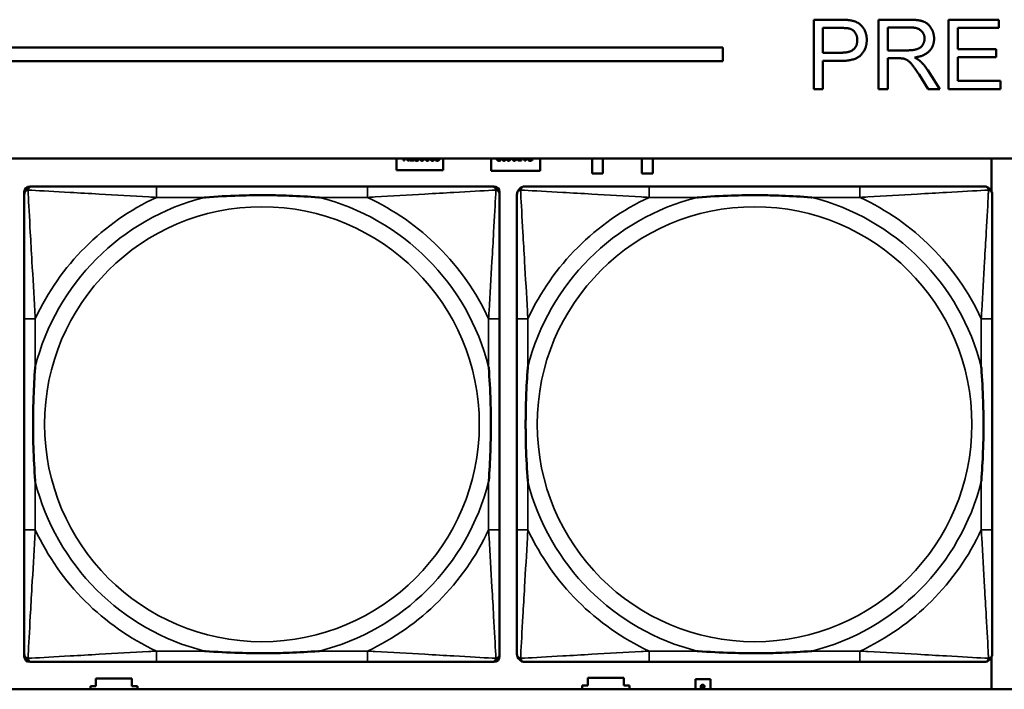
# Model space of a CAD drawing. Header units: inches. Extents: x -32 to 29.2, y -14.4 to 22.6.
# Tile 49 of 256: x -17.8 to -16.4, y -10 to -9. Entities that reach past the tile are written whole.
import ezdxf

# ---------------------------------------------------------------- set-up
doc = ezdxf.new("R2010")
doc.units = ezdxf.units.IN
doc.header["$MEASUREMENT"] = 0
doc.layers.add('Visible (ANSI)', color=7, linetype='Continuous', lineweight=50)
doc.layers.add('Visible Narrow (ANSI)', color=7, linetype='Continuous', lineweight=35)

msp = doc.modelspace()

# ---------------------------------------------------------------- linework, layer by layer
at = {"layer": 'Visible (ANSI)'}
for p, q in [((-16.6817, -9.0034), (-16.644, -9.0034)), ((-16.6817, -9.1034), (-16.6817, -9.0034)), ((-16.5883, -9.0034), (-16.5439, -9.0034)), ((-16.5883, -9.1034), (-16.5883, -9.0034)), ((-16.4873, -9.0034), (-16.4149, -9.0034)), ((-16.4873, -9.1034), (-16.4873, -9.0034)), ((-16.4149, -9.0034), (-16.4149, -9.0153)), ((-16.6684, -9.051), (-16.6684, -9.0153)), ((-16.6684, -9.0153), (-16.6428, -9.0153)), ((-16.575, -9.0476), (-16.575, -9.0145)), ((-16.575, -9.0145), (-16.5434, -9.0145)), ((-16.4149, -9.0153), (-16.474, -9.0153)), ((-16.474, -9.0153), (-16.474, -9.0458)), ((-27.8004, -9.0434), (-16.8129, -9.0434)), ((-16.8129, -9.0434), (-16.8129, -9.0634)), ((-16.6426, -9.051), (-16.6684, -9.051)), ((-16.5466, -9.0476), (-16.575, -9.0476)), ((-16.474, -9.0458), (-16.4186, -9.0458)), ((-16.4186, -9.0458), (-16.4186, -9.0576)), ((-16.8129, -9.0634), (-27.8004, -9.0634)), ((-16.6428, -9.0628), (-16.6684, -9.0628)), ((-16.6684, -9.0628), (-16.6684, -9.1034)), ((-16.5597, -9.059), (-16.575, -9.059)), ((-16.575, -9.059), (-16.575, -9.1034)), ((-16.4186, -9.0576), (-16.474, -9.0576)), ((-16.474, -9.0576), (-16.474, -9.0916)), ((-16.5168, -9.1034), (-16.53, -9.0826)), ((-16.5175, -9.0762), (-16.5002, -9.1034)), ((-16.474, -9.0916), (-16.4126, -9.0916)), ((-16.4126, -9.0916), (-16.4126, -9.1034)), ((-16.6684, -9.1034), (-16.6817, -9.1034)), ((-16.575, -9.1034), (-16.5883, -9.1034)), ((-16.5002, -9.1034), (-16.5168, -9.1034)), ((-16.4126, -9.1034), (-16.4873, -9.1034)), ((-27.8004, -9.2034), (-5.0254, -9.2034)), ((-17.2829, -9.2201), (-17.2829, -9.2034)), ((-17.273, -9.2064), (-17.273, -9.2034)), ((-17.2716, -9.2064), (-17.273, -9.2064)), ((-17.2716, -9.2034), (-17.2716, -9.2064)), ((-17.2669, -9.2064), (-17.2693, -9.2034)), ((-17.2677, -9.2034), (-17.2652, -9.2064)), ((-17.2652, -9.2064), (-17.2669, -9.2064)), ((-17.2644, -9.2064), (-17.2644, -9.2034)), ((-17.2582, -9.2064), (-17.2644, -9.2064)), ((-17.2631, -9.2034), (-17.2631, -9.2052)), ((-17.2631, -9.2052), (-17.2582, -9.2052)), ((-17.2582, -9.2052), (-17.2582, -9.2064)), ((-17.2572, -9.2058), (-17.2572, -9.2041)), ((-17.2572, -9.2041), (-17.2571, -9.2041)), ((-17.2269, -9.206), (-17.2269, -9.2046)), ((-17.2269, -9.2046), (-17.2268, -9.2046)), ((-17.2159, -9.2034), (-17.2159, -9.2201)), ((-17.1469, -9.2211), (-17.1469, -9.2034)), ((-17.133, -9.2046), (-17.1329, -9.2046)), ((-17.1329, -9.2046), (-17.1329, -9.206)), ((-17.1231, -9.2052), (-17.1231, -9.2052)), ((-17.1231, -9.2065), (-17.1231, -9.2052)), ((-17.1029, -9.2064), (-17.1054, -9.2064)), ((-17.1053, -9.2053), (-17.1042, -9.2053)), ((-17.1042, -9.2053), (-17.1042, -9.2034)), ((-17.1029, -9.2034), (-17.1029, -9.2064)), ((-17.0986, -9.2064), (-17.0996, -9.2034)), ((-17.0969, -9.2064), (-17.0986, -9.2064)), ((-17.0983, -9.2034), (-17.0977, -9.2051)), ((-17.0977, -9.2051), (-17.0972, -9.2034)), ((-17.0959, -9.2034), (-17.0969, -9.2064)), ((-17.0934, -9.2058), (-17.0934, -9.2042)), ((-17.0934, -9.2042), (-17.0933, -9.2042)), ((-17.0759, -9.2034), (-17.0759, -9.2211)), ((-17.0013, -9.2248), (-17.0013, -9.2034)), ((-16.9856, -9.2034), (-16.9856, -9.2248)), ((-16.9293, -9.2248), (-16.9293, -9.2034)), ((-16.9135, -9.2034), (-16.9135, -9.2248)), ((-16.4254, -9.2034), (-16.4254, -9.251)), ((-17.2159, -9.2201), (-17.2829, -9.2201)), ((-17.0759, -9.2211), (-17.1469, -9.2211)), ((-16.9856, -9.2248), (-17.0013, -9.2248)), ((-16.9135, -9.2248), (-16.9293, -9.2248)), ((-17.8196, -9.9208), (-17.8196, -9.2515)), ((-17.8117, -9.2437), (-17.8078, -9.2437)), ((-17.3251, -9.2437), (-17.629, -9.2437)), ((-17.1463, -9.2437), (-17.1424, -9.2437)), ((-17.1345, -9.2515), (-17.1345, -9.2555)), ((-16.6151, -9.2437), (-16.919, -9.2437)), ((-17.8196, -9.4342), (-17.8196, -9.7382)), ((-17.1345, -9.7382), (-17.1345, -9.4342)), ((-17.1095, -9.4342), (-17.1095, -9.7382)), ((-16.4245, -9.7382), (-16.4245, -9.4342)), ((-17.1345, -9.9169), (-17.1345, -9.9208)), ((-17.1424, -9.9287), (-17.8117, -9.9287)), ((-17.629, -9.9287), (-17.3251, -9.9287)), ((-16.919, -9.9287), (-16.6151, -9.9287)), ((-16.4254, -9.9214), (-16.4254, -9.968)), ((-17.7164, -9.9636), (-17.7164, -9.9526)), ((-17.7164, -9.9526), (-17.6644, -9.9526)), ((-17.6644, -9.9526), (-17.6644, -9.9636)), ((-17.0154, -9.968), (-17.0154, -9.9626)), ((-17.0154, -9.9626), (-17.0074, -9.9626)), ((-17.0074, -9.9626), (-17.0074, -9.9516)), ((-17.0074, -9.9516), (-16.9554, -9.9516)), ((-16.9554, -9.9516), (-16.9554, -9.9626)), ((-16.9554, -9.9626), (-16.9474, -9.9626)), ((-16.9474, -9.9626), (-16.9474, -9.968)), ((-16.8524, -9.9536), (-16.8304, -9.9536)), ((-16.8524, -9.968), (-16.8524, -9.9536)), ((-16.8304, -9.9536), (-16.8304, -9.968)), ((-5.0254, -9.968), (-27.8004, -9.968)), ((-17.7244, -9.968), (-17.7244, -9.9636)), ((-17.7244, -9.9636), (-17.7164, -9.9636)), ((-17.6644, -9.9636), (-17.6564, -9.9636)), ((-17.6564, -9.9636), (-17.6564, -9.968)), ((-16.8443, -9.9662), (-16.8443, -9.9655)), ((-16.8443, -9.9655), (-16.8393, -9.9672)), ((-16.843, -9.9666), (-16.8443, -9.9662)), ((-16.8432, -9.9654), (-16.844, -9.9654)), ((-16.8432, -9.9654), (-16.8432, -9.9654)), ((-16.843, -9.968), (-16.843, -9.9666)), ((-16.84, -9.9676), (-16.8424, -9.9668)), ((-16.8424, -9.9668), (-16.8424, -9.968)), ((-16.8414, -9.968), (-16.84, -9.9676)), ((-16.8397, -9.9654), (-16.8405, -9.9654)), ((-16.8405, -9.9654), (-16.8405, -9.9654)), ((-16.8393, -9.968), (-16.8395, -9.968)), ((-16.8393, -9.9672), (-16.8393, -9.968))]:
    msp.add_line(p, q, dxfattribs=at)
for centre, radius, start, end in [((-17.8078, -9.2555), 0.0118, 90, 180), ((-17.8117, -9.2515), 0.00787, 90, 180), ((-17.1463, -9.2555), 0.0118, 0, 90), ((-17.1424, -9.2515), 0.00787, 0, 90), ((-17.0977, -9.2555), 0.0118, 90, 180), ((-16.4363, -9.2555), 0.0118, 0, 90), ((-17.8078, -9.9169), 0.0118, 180, 270), ((-17.1463, -9.9169), 0.0118, 270, 360), ((-17.0977, -9.9169), 0.0118, 180, 270), ((-16.4363, -9.9169), 0.0118, 270, 360), ((-17.8117, -9.9208), 0.00787, 180, 270), ((-17.1424, -9.9208), 0.00787, 270, 0)]:
    msp.add_arc(centre, radius, start, end, dxfattribs=at)
for points in [[(-16.644, -9.0034), (-16.634, -9.0034), (-16.6287, -9.0044)], [(-16.6287, -9.0044), (-16.6213, -9.0056), (-16.6114, -9.0125), (-16.6053, -9.0249), (-16.6053, -9.0324)], [(-16.5439, -9.0034), (-16.5306, -9.0034), (-16.5166, -9.0088), (-16.5083, -9.0225), (-16.5083, -9.0307)], [(-16.6428, -9.0153), (-16.6338, -9.0153), (-16.6305, -9.0162)], [(-16.6305, -9.0162), (-16.6253, -9.0175), (-16.619, -9.0265), (-16.619, -9.0328)], [(-16.5434, -9.0145), (-16.5322, -9.0145), (-16.522, -9.0236), (-16.522, -9.0307)], [(-16.6053, -9.0324), (-16.6053, -9.0451), (-16.6216, -9.0628), (-16.6428, -9.0628)], [(-16.619, -9.0328), (-16.619, -9.0415), (-16.6297, -9.051), (-16.6426, -9.051)], [(-16.522, -9.0307), (-16.522, -9.0355), (-16.5273, -9.0438), (-16.5375, -9.0476), (-16.5466, -9.0476)], [(-16.5083, -9.0307), (-16.5083, -9.0414), (-16.5221, -9.056), (-16.5364, -9.0579)], [(-16.5523, -9.0595), (-16.5546, -9.059), (-16.5597, -9.059)], [(-16.53, -9.0826), (-16.5358, -9.0736), (-16.5433, -9.0641), (-16.5492, -9.0602), (-16.5523, -9.0595)], [(-16.5364, -9.0579), (-16.5313, -9.0604), (-16.5285, -9.0629)], [(-16.5285, -9.0629), (-16.5227, -9.0682), (-16.5175, -9.0762)], [(-17.2539, -9.2066), (-17.255, -9.2066), (-17.2565, -9.2061), (-17.2572, -9.2058)], [(-17.2571, -9.2041), (-17.2564, -9.2047), (-17.2548, -9.2054), (-17.254, -9.2054)], [(-17.254, -9.2054), (-17.2529, -9.2054), (-17.2518, -9.2045), (-17.2518, -9.2038)], [(-17.2513, -9.2057), (-17.2518, -9.2061), (-17.253, -9.2066), (-17.2539, -9.2066)], [(-17.2518, -9.2038), (-17.2518, -9.2036), (-17.2518, -9.2034)], [(-17.2504, -9.2035), (-17.2504, -9.2041), (-17.2509, -9.2053), (-17.2513, -9.2057)], [(-17.2504, -9.2034), (-17.2504, -9.2035), (-17.2504, -9.2035)], [(-17.248, -9.2034), (-17.248, -9.204), (-17.2478, -9.2044)], [(-17.2478, -9.2044), (-17.2476, -9.2049), (-17.2469, -9.2055), (-17.2463, -9.2055)], [(-17.2463, -9.2055), (-17.2457, -9.2055), (-17.245, -9.205), (-17.2448, -9.2044)], [(-17.2448, -9.2044), (-17.2447, -9.204), (-17.2446, -9.2034)], [(-17.2387, -9.2066), (-17.2394, -9.2066), (-17.2405, -9.2062), (-17.2409, -9.2057)], [(-17.2399, -9.2049), (-17.2396, -9.2053), (-17.239, -9.2055), (-17.2387, -9.2055)], [(-17.2364, -9.2057), (-17.2369, -9.2061), (-17.238, -9.2066), (-17.2387, -9.2066)], [(-17.233, -9.2034), (-17.233, -9.204), (-17.2328, -9.2044)], [(-17.2328, -9.2044), (-17.2326, -9.2049), (-17.2319, -9.2055), (-17.2313, -9.2055)], [(-17.2313, -9.2055), (-17.2307, -9.2055), (-17.23, -9.205), (-17.2298, -9.2044)], [(-17.2298, -9.2044), (-17.2296, -9.204), (-17.2296, -9.2034)], [(-17.2242, -9.2066), (-17.2249, -9.2066), (-17.2264, -9.2062), (-17.2269, -9.206)], [(-17.2268, -9.2046), (-17.2264, -9.2049), (-17.225, -9.2055), (-17.2242, -9.2055)], [(-17.2242, -9.2055), (-17.2238, -9.2055), (-17.223, -9.2052), (-17.2227, -9.2049)], [(-17.2217, -9.2057), (-17.2221, -9.2061), (-17.2234, -9.2066), (-17.2242, -9.2066)], [(-17.2208, -9.2034), (-17.2208, -9.2041), (-17.2213, -9.2052), (-17.2217, -9.2057)], [(-17.2208, -9.2034), (-17.2208, -9.2034), (-17.2208, -9.2034)], [(-17.1385, -9.2042), (-17.1385, -9.2038), (-17.1383, -9.2034)], [(-17.1376, -9.2061), (-17.138, -9.2057), (-17.1385, -9.2048), (-17.1385, -9.2042)], [(-17.1355, -9.2066), (-17.1362, -9.2066), (-17.1372, -9.2064), (-17.1376, -9.2061)], [(-17.137, -9.2034), (-17.1371, -9.2037), (-17.1371, -9.2041)], [(-17.1371, -9.2041), (-17.1371, -9.2045), (-17.1368, -9.205), (-17.1366, -9.2052)], [(-17.1366, -9.2052), (-17.1364, -9.2053), (-17.1357, -9.2055), (-17.1354, -9.2055)], [(-17.1329, -9.206), (-17.1333, -9.2063), (-17.1348, -9.2066), (-17.1355, -9.2066)], [(-17.1354, -9.2055), (-17.135, -9.2055), (-17.1343, -9.2053), (-17.134, -9.2052)], [(-17.134, -9.2052), (-17.1336, -9.205), (-17.1332, -9.2047), (-17.133, -9.2046)], [(-17.1299, -9.2034), (-17.1299, -9.204), (-17.1297, -9.2045)], [(-17.1297, -9.2045), (-17.1295, -9.205), (-17.1288, -9.2055), (-17.1282, -9.2055)], [(-17.1282, -9.2055), (-17.1277, -9.2055), (-17.1269, -9.205), (-17.1267, -9.2045)], [(-17.1267, -9.2045), (-17.1266, -9.204), (-17.1265, -9.2034)], [(-17.1231, -9.2052), (-17.1229, -9.2053), (-17.1222, -9.2054), (-17.1218, -9.2054)], [(-17.122, -9.2066), (-17.1223, -9.2066), (-17.1229, -9.2065), (-17.1231, -9.2065)], [(-17.1186, -9.205), (-17.1192, -9.2058), (-17.1209, -9.2066), (-17.122, -9.2066)], [(-17.1179, -9.2034), (-17.1181, -9.2043), (-17.1186, -9.205)], [(-17.1149, -9.2034), (-17.1149, -9.204), (-17.1147, -9.2045)], [(-17.1147, -9.2045), (-17.1145, -9.205), (-17.1138, -9.2055), (-17.1132, -9.2055)], [(-17.1132, -9.2055), (-17.1126, -9.2055), (-17.1119, -9.205), (-17.1117, -9.2045)], [(-17.1117, -9.2045), (-17.1115, -9.204), (-17.1115, -9.2034)], [(-17.1092, -9.2034), (-17.1092, -9.2034), (-17.1092, -9.2034)], [(-17.108, -9.2058), (-17.1086, -9.2054), (-17.1092, -9.2042), (-17.1092, -9.2034)], [(-17.1054, -9.2064), (-17.1063, -9.2064), (-17.1075, -9.2061), (-17.108, -9.2058)], [(-17.1071, -9.2049), (-17.1068, -9.2051), (-17.1059, -9.2053), (-17.1053, -9.2053)], [(-17.0921, -9.2063), (-17.0924, -9.2062), (-17.0931, -9.2059), (-17.0934, -9.2058)], [(-17.0933, -9.2042), (-17.0931, -9.2043), (-17.0926, -9.2048), (-17.0922, -9.205)], [(-17.0922, -9.205), (-17.0918, -9.2052), (-17.0909, -9.2055), (-17.0903, -9.2055)], [(-17.0903, -9.2066), (-17.0908, -9.2066), (-17.0917, -9.2065), (-17.0921, -9.2063)], [(-17.0903, -9.2055), (-17.0897, -9.2055), (-17.0885, -9.2049), (-17.0881, -9.2044)], [(-17.087, -9.2052), (-17.0876, -9.2059), (-17.0893, -9.2066), (-17.0903, -9.2066)], [(-17.0881, -9.2044), (-17.0877, -9.204), (-17.0875, -9.2034)], [(-16.8444, -9.9639), (-16.8444, -9.9634), (-16.8441, -9.9626), (-16.8438, -9.9623)], [(-16.8438, -9.9623), (-16.8435, -9.962), (-16.8425, -9.9616), (-16.8419, -9.9616)], [(-16.8419, -9.9623), (-16.8424, -9.9623), (-16.8431, -9.9626), (-16.8434, -9.9628)], [(-16.8419, -9.9616), (-16.8412, -9.9616), (-16.8403, -9.9619), (-16.8399, -9.9623)], [(-16.8403, -9.9628), (-16.8406, -9.9626), (-16.8414, -9.9623), (-16.8419, -9.9623)], [(-16.8398, -9.9639), (-16.8398, -9.9636), (-16.8401, -9.963), (-16.8403, -9.9628)], [(-16.8399, -9.9623), (-16.8396, -9.9626), (-16.8393, -9.9634), (-16.8393, -9.9639)], [(-16.8443, -9.9648), (-16.8444, -9.9645), (-16.8444, -9.9642), (-16.8444, -9.9639)], [(-16.844, -9.9654), (-16.8441, -9.9653), (-16.8442, -9.965), (-16.8443, -9.9648)], [(-16.8434, -9.9628), (-16.8436, -9.963), (-16.8439, -9.9636), (-16.8439, -9.9639)], [(-16.8439, -9.9639), (-16.8439, -9.9642), (-16.8437, -9.9647), (-16.8436, -9.9648)], [(-16.8436, -9.9648), (-16.8435, -9.965), (-16.8433, -9.9653), (-16.8432, -9.9654)], [(-16.8405, -9.9654), (-16.8404, -9.9653), (-16.8402, -9.965), (-16.8401, -9.9648)], [(-16.8401, -9.9648), (-16.84, -9.9646), (-16.8398, -9.9642), (-16.8398, -9.9639)], [(-16.8394, -9.9648), (-16.8394, -9.9649), (-16.8396, -9.9653), (-16.8397, -9.9654)], [(-16.8393, -9.9639), (-16.8393, -9.9641), (-16.8393, -9.9646), (-16.8394, -9.9648)]]:
    msp.add_open_spline(points, degree=2, dxfattribs=at)
for points, degree, knots in [([(-17.2463, -9.2066), (-17.248, -9.2066), (-17.2492, -9.2046), (-17.2494, -9.2034)], 2, [0, 0, 0, 1, 1.575508, 1.575508, 1.575508]), ([(-17.2432, -9.2034), (-17.2434, -9.2046), (-17.2447, -9.2066), (-17.2463, -9.2066)], 2, [0.418396, 0.418396, 0.418396, 1, 2, 2, 2]), ([(-17.2409, -9.2057), (-17.2414, -9.2052), (-17.2418, -9.2039), (-17.2419, -9.2034)], 2, [0, 0, 0, 1, 1.423716, 1.423716, 1.423716]), ([(-17.2406, -9.2034), (-17.2405, -9.2037), (-17.2402, -9.2046), (-17.2399, -9.2049)], 2, [0.595619, 0.595619, 0.595619, 1, 2, 2, 2]), ([(-17.2387, -9.2055), (-17.2379, -9.2055), (-17.2369, -9.2044), (-17.2369, -9.2034)], 2, [0, 0, 0, 1, 1.917606, 1.917606, 1.917606]), ([(-17.2355, -9.2034), (-17.2355, -9.204), (-17.236, -9.2052), (-17.2364, -9.2057)], 2, [0.159401, 0.159401, 0.159401, 1, 2, 2, 2]), ([(-17.2313, -9.2066), (-17.2329, -9.2066), (-17.2342, -9.2046), (-17.2344, -9.2034)], 2, [0, 0, 0, 1, 1.575508, 1.575508, 1.575508]), ([(-17.2282, -9.2034), (-17.2284, -9.2046), (-17.2297, -9.2066), (-17.2313, -9.2066)], 2, [0.418396, 0.418396, 0.418396, 1, 2, 2, 2]), ([(-17.2227, -9.2049), (-17.2225, -9.2046), (-17.2222, -9.2039), (-17.2222, -9.2034)], 2, [0, 0, 0, 1, 1.9403, 1.9403, 1.9403]), ([(-17.1282, -9.2066), (-17.1299, -9.2066), (-17.1311, -9.2046), (-17.1313, -9.2034)], 2, [0, 0, 0, 1, 1.575475, 1.575475, 1.575475]), ([(-17.1251, -9.2034), (-17.1253, -9.2046), (-17.1266, -9.2066), (-17.1282, -9.2066)], 2, [0.412868, 0.412868, 0.412868, 1, 2, 2, 2]), ([(-17.1218, -9.2054), (-17.1206, -9.2054), (-17.1194, -9.2041), (-17.1191, -9.2034)], 2, [0, 0, 0, 1, 1.563003, 1.563003, 1.563003]), ([(-17.1132, -9.2066), (-17.1149, -9.2066), (-17.1161, -9.2046), (-17.1163, -9.2034)], 2, [0, 0, 0, 1, 1.575475, 1.575475, 1.575475]), ([(-17.1101, -9.2034), (-17.1103, -9.2046), (-17.1116, -9.2066), (-17.1132, -9.2066)], 2, [0.412868, 0.412868, 0.412868, 1, 2, 2, 2]), ([(-17.1078, -9.2034), (-17.1078, -9.2039), (-17.1075, -9.2046), (-17.1071, -9.2049)], 2, [0.032941, 0.032941, 0.032941, 1, 2, 2, 2]), ([(-17.0861, -9.2034), (-17.0861, -9.2035), (-17.0864, -9.2045), (-17.087, -9.2052)], 2, [0.894115, 0.894115, 0.894115, 1, 2, 2, 2]), ([(-17.629, -9.2437), (-17.6326, -9.2437), (-17.6362, -9.2437), (-17.6398, -9.2437), (-17.673, -9.2437), (-17.7067, -9.2437), (-17.7376, -9.2437), (-17.7645, -9.2437), (-17.79, -9.2437), (-17.8035, -9.2437), (-17.8051, -9.2437), (-17.8065, -9.2437), (-17.8078, -9.2437)], 3, [0, 0, 0, 0, 0.0272471, 0.0272471, 0.0272471, 0.2790553, 0.2790553, 0.2790553, 0.4988354, 0.4988354, 0.4988354, 0.5252205, 0.5252205, 0.5252205, 0.5252205]), ([(-17.1463, -9.2437), (-17.1612, -9.2437), (-17.2028, -9.2437), (-17.2435, -9.2437), (-17.27, -9.2437), (-17.2979, -9.2437), (-17.3251, -9.2437)], 3, [-0.5252205, -0.5252205, -0.5252205, -0.5252205, -0.20743, -0.20743, -0.20743, 0, 0, 0, 0]), ([(-16.919, -9.2437), (-16.9226, -9.2437), (-16.9261, -9.2437), (-16.9297, -9.2437), (-16.963, -9.2437), (-16.9967, -9.2437), (-17.0275, -9.2437), (-17.0545, -9.2437), (-17.08, -9.2437), (-17.0934, -9.2437), (-17.0951, -9.2437), (-17.0965, -9.2437), (-17.0977, -9.2437)], 3, [0, 0, 0, 0, 0.0272471, 0.0272471, 0.0272471, 0.2790553, 0.2790553, 0.2790553, 0.4988354, 0.4988354, 0.4988354, 0.5252205, 0.5252205, 0.5252205, 0.5252205]), ([(-16.4363, -9.2437), (-16.4512, -9.2437), (-16.4928, -9.2437), (-16.5335, -9.2437), (-16.56, -9.2437), (-16.5878, -9.2437), (-16.6151, -9.2437)], 3, [-0.5252205, -0.5252205, -0.5252205, -0.5252205, -0.20743, -0.20743, -0.20743, 0, 0, 0, 0]), ([(-17.8196, -9.2555), (-17.8196, -9.2704), (-17.8196, -9.312), (-17.8196, -9.3526), (-17.8196, -9.3791), (-17.8196, -9.407), (-17.8196, -9.4342)], 3, [-0.5252205, -0.5252205, -0.5252205, -0.5252205, -0.20743, -0.20743, -0.20743, 0, 0, 0, 0]), ([(-17.5598, -9.2594), (-17.5594, -9.2594), (-17.5589, -9.2594), (-17.5424, -9.2581), (-17.5264, -9.2573), (-17.5034, -9.2565), (-17.4967, -9.2564), (-17.4875, -9.2563), (-17.4851, -9.2563), (-17.481, -9.2563), (-17.4794, -9.2562), (-17.4762, -9.2562), (-17.4747, -9.2562), (-17.4712, -9.2563), (-17.4691, -9.2563), (-17.4629, -9.2563), (-17.4588, -9.2564), (-17.4491, -9.2566), (-17.4435, -9.2568), (-17.4237, -9.2575), (-17.4097, -9.2583), (-17.3952, -9.2594), (-17.3947, -9.2594), (-17.3943, -9.2594)], 3, [-0.416114, -0.416114, -0.416114, -0.416114, -0.4127691, -0.4127691, -0.2896446, -0.2896446, -0.2388934, -0.2388934, -0.2201881, -0.2201881, -0.2080204, -0.2080204, -0.196499, -0.196499, -0.1809939, -0.1809939, -0.149741, -0.149741, -0.1073162, -0.1073162, 0, 0, 0.0033356, 0.0033356, 0.0033356, 0.0033356]), ([(-17.1345, -9.4342), (-17.1345, -9.4307), (-17.1345, -9.4271), (-17.1345, -9.4235), (-17.1345, -9.3903), (-17.1345, -9.3566), (-17.1345, -9.3257), (-17.1345, -9.2988), (-17.1345, -9.2732), (-17.1345, -9.2598), (-17.1345, -9.2582), (-17.1345, -9.2567), (-17.1345, -9.2555)], 3, [0, 0, 0, 0, 0.0272471, 0.0272471, 0.0272471, 0.2790553, 0.2790553, 0.2790553, 0.4988354, 0.4988354, 0.4988354, 0.5252205, 0.5252205, 0.5252205, 0.5252205]), ([(-17.1095, -9.2555), (-17.1095, -9.2704), (-17.1095, -9.312), (-17.1095, -9.3526), (-17.1095, -9.3791), (-17.1095, -9.407), (-17.1095, -9.4342)], 3, [-0.5252205, -0.5252205, -0.5252205, -0.5252205, -0.20743, -0.20743, -0.20743, 0, 0, 0, 0]), ([(-16.8498, -9.2594), (-16.8493, -9.2594), (-16.8489, -9.2594), (-16.8324, -9.2581), (-16.8163, -9.2573), (-16.7934, -9.2565), (-16.7867, -9.2564), (-16.7775, -9.2563), (-16.775, -9.2563), (-16.771, -9.2563), (-16.7693, -9.2562), (-16.7662, -9.2562), (-16.7647, -9.2562), (-16.7611, -9.2563), (-16.7591, -9.2563), (-16.7529, -9.2563), (-16.7488, -9.2564), (-16.739, -9.2566), (-16.7334, -9.2568), (-16.7137, -9.2575), (-16.6996, -9.2583), (-16.6851, -9.2594), (-16.6847, -9.2594), (-16.6843, -9.2594)], 3, [-0.416114, -0.416114, -0.416114, -0.416114, -0.4127691, -0.4127691, -0.2896446, -0.2896446, -0.2388934, -0.2388934, -0.2201881, -0.2201881, -0.2080204, -0.2080204, -0.196499, -0.196499, -0.1809939, -0.1809939, -0.149741, -0.149741, -0.1073162, -0.1073162, 0, 0, 0.0033356, 0.0033356, 0.0033356, 0.0033356]), ([(-16.4245, -9.4342), (-16.4245, -9.4307), (-16.4245, -9.4271), (-16.4245, -9.4235), (-16.4245, -9.3903), (-16.4245, -9.3566), (-16.4245, -9.3257), (-16.4245, -9.2988), (-16.4245, -9.2732), (-16.4245, -9.2598), (-16.4245, -9.2582), (-16.4245, -9.2567), (-16.4245, -9.2555)], 3, [0, 0, 0, 0, 0.0272471, 0.0272471, 0.0272471, 0.2790553, 0.2790553, 0.2790553, 0.4988354, 0.4988354, 0.4988354, 0.5252205, 0.5252205, 0.5252205, 0.5252205]), ([(-17.8038, -9.6689), (-17.8039, -9.6685), (-17.8039, -9.6681), (-17.8051, -9.6516), (-17.806, -9.6355), (-17.8067, -9.6125), (-17.8068, -9.6058), (-17.807, -9.5967), (-17.807, -9.5942), (-17.807, -9.5901), (-17.807, -9.5885), (-17.807, -9.5854), (-17.807, -9.5839), (-17.807, -9.5803), (-17.807, -9.5782), (-17.8069, -9.5721), (-17.8069, -9.5679), (-17.8066, -9.5582), (-17.8065, -9.5526), (-17.8058, -9.5328), (-17.805, -9.5188), (-17.8039, -9.5043), (-17.8039, -9.5039), (-17.8038, -9.5034)], 3, [-0.416114, -0.416114, -0.416114, -0.416114, -0.4127691, -0.4127691, -0.2896446, -0.2896446, -0.2388934, -0.2388934, -0.2201881, -0.2201881, -0.2080204, -0.2080204, -0.196499, -0.196499, -0.1809939, -0.1809939, -0.149741, -0.149741, -0.1073162, -0.1073162, 0, 0, 0.0033356, 0.0033356, 0.0033356, 0.0033356]), ([(-17.1503, -9.5034), (-17.1503, -9.5039), (-17.1502, -9.5043), (-17.149, -9.5208), (-17.1481, -9.5369), (-17.1474, -9.5598), (-17.1473, -9.5665), (-17.1472, -9.5757), (-17.1471, -9.5782), (-17.1471, -9.5823), (-17.1471, -9.5839), (-17.1471, -9.587), (-17.1471, -9.5885), (-17.1471, -9.5921), (-17.1471, -9.5941), (-17.1472, -9.6003), (-17.1473, -9.6044), (-17.1475, -9.6142), (-17.1476, -9.6198), (-17.1483, -9.6395), (-17.1491, -9.6536), (-17.1502, -9.6681), (-17.1503, -9.6685), (-17.1503, -9.6689)], 3, [-0.416114, -0.416114, -0.416114, -0.416114, -0.4127691, -0.4127691, -0.2896446, -0.2896446, -0.2388934, -0.2388934, -0.2201881, -0.2201881, -0.2080204, -0.2080204, -0.196499, -0.196499, -0.1809939, -0.1809939, -0.149741, -0.149741, -0.1073162, -0.1073162, 0, 0, 0.0033356, 0.0033356, 0.0033356, 0.0033356]), ([(-17.0938, -9.6689), (-17.0938, -9.6685), (-17.0939, -9.6681), (-17.0951, -9.6516), (-17.096, -9.6355), (-17.0967, -9.6125), (-17.0968, -9.6058), (-17.0969, -9.5967), (-17.0969, -9.5942), (-17.097, -9.5901), (-17.097, -9.5885), (-17.097, -9.5854), (-17.097, -9.5839), (-17.097, -9.5803), (-17.0969, -9.5782), (-17.0969, -9.5721), (-17.0968, -9.5679), (-17.0966, -9.5582), (-17.0965, -9.5526), (-17.0957, -9.5328), (-17.0949, -9.5188), (-17.0939, -9.5043), (-17.0938, -9.5039), (-17.0938, -9.5034)], 3, [-0.416114, -0.416114, -0.416114, -0.416114, -0.4127691, -0.4127691, -0.2896446, -0.2896446, -0.2388934, -0.2388934, -0.2201881, -0.2201881, -0.2080204, -0.2080204, -0.196499, -0.196499, -0.1809939, -0.1809939, -0.149741, -0.149741, -0.1073162, -0.1073162, 0, 0, 0.0033356, 0.0033356, 0.0033356, 0.0033356]), ([(-16.4403, -9.5034), (-16.4402, -9.5039), (-16.4402, -9.5043), (-16.4389, -9.5208), (-16.4381, -9.5369), (-16.4374, -9.5598), (-16.4372, -9.5665), (-16.4371, -9.5757), (-16.4371, -9.5782), (-16.4371, -9.5823), (-16.4371, -9.5839), (-16.4371, -9.587), (-16.4371, -9.5885), (-16.4371, -9.5921), (-16.4371, -9.5941), (-16.4372, -9.6003), (-16.4372, -9.6044), (-16.4374, -9.6142), (-16.4376, -9.6198), (-16.4383, -9.6395), (-16.4391, -9.6536), (-16.4402, -9.6681), (-16.4402, -9.6685), (-16.4403, -9.6689)], 3, [-0.416114, -0.416114, -0.416114, -0.416114, -0.4127691, -0.4127691, -0.2896446, -0.2896446, -0.2388934, -0.2388934, -0.2201881, -0.2201881, -0.2080204, -0.2080204, -0.196499, -0.196499, -0.1809939, -0.1809939, -0.149741, -0.149741, -0.1073162, -0.1073162, 0, 0, 0.0033356, 0.0033356, 0.0033356, 0.0033356]), ([(-17.8196, -9.7382), (-17.8196, -9.7654), (-17.8196, -9.7932), (-17.8196, -9.8198), (-17.8196, -9.8604), (-17.8196, -9.902), (-17.8196, -9.9169)], 3, [3.9382945, 3.9382945, 3.9382945, 3.9382945, 4.1457245, 4.1457245, 4.1457245, 4.463515, 4.463515, 4.463515, 4.463515]), ([(-17.1345, -9.9169), (-17.1345, -9.902), (-17.1345, -9.8604), (-17.1345, -9.8198), (-17.1345, -9.7932), (-17.1345, -9.7654), (-17.1345, -9.7382)], 3, [-0.5252205, -0.5252205, -0.5252205, -0.5252205, -0.20743, -0.20743, -0.20743, 0, 0, 0, 0]), ([(-17.1095, -9.7382), (-17.1095, -9.7654), (-17.1095, -9.7932), (-17.1095, -9.8198), (-17.1095, -9.8604), (-17.1095, -9.902), (-17.1095, -9.9169)], 3, [3.9382945, 3.9382945, 3.9382945, 3.9382945, 4.1457245, 4.1457245, 4.1457245, 4.463515, 4.463515, 4.463515, 4.463515]), ([(-16.4245, -9.9169), (-16.4245, -9.902), (-16.4245, -9.8604), (-16.4245, -9.8198), (-16.4245, -9.7932), (-16.4245, -9.7654), (-16.4245, -9.7382)], 3, [-0.5252205, -0.5252205, -0.5252205, -0.5252205, -0.20743, -0.20743, -0.20743, 0, 0, 0, 0]), ([(-17.3943, -9.913), (-17.3947, -9.913), (-17.3952, -9.913), (-17.4097, -9.9141), (-17.4237, -9.9149), (-17.4435, -9.9156), (-17.4491, -9.9158), (-17.4588, -9.916), (-17.4629, -9.9161), (-17.4691, -9.9161), (-17.4712, -9.9161), (-17.4747, -9.9161), (-17.4762, -9.9161), (-17.4794, -9.9161), (-17.481, -9.9161), (-17.4851, -9.9161), (-17.4875, -9.9161), (-17.4967, -9.916), (-17.5034, -9.9158), (-17.5264, -9.9151), (-17.5424, -9.9143), (-17.5589, -9.913), (-17.5594, -9.913), (-17.5598, -9.913)], 3, [-0.4149464, -0.4149464, -0.4149464, -0.4149464, -0.41162, -0.41162, -0.3046026, -0.3046026, -0.2622958, -0.2622958, -0.23113, -0.23113, -0.215668, -0.215668, -0.2041787, -0.2041787, -0.1920448, -0.1920448, -0.1733916, -0.1733916, -0.1227817, -0.1227817, 0, 0, 0.0033356, 0.0033356, 0.0033356, 0.0033356]), ([(-16.6843, -9.913), (-16.6847, -9.913), (-16.6851, -9.913), (-16.6996, -9.9141), (-16.7137, -9.9149), (-16.7334, -9.9156), (-16.739, -9.9158), (-16.7488, -9.916), (-16.7529, -9.9161), (-16.7591, -9.9161), (-16.7611, -9.9161), (-16.7647, -9.9161), (-16.7662, -9.9161), (-16.7693, -9.9161), (-16.771, -9.9161), (-16.775, -9.9161), (-16.7775, -9.9161), (-16.7867, -9.916), (-16.7934, -9.9158), (-16.8163, -9.9151), (-16.8324, -9.9143), (-16.8489, -9.913), (-16.8493, -9.913), (-16.8498, -9.913)], 3, [-0.4149464, -0.4149464, -0.4149464, -0.4149464, -0.41162, -0.41162, -0.3046026, -0.3046026, -0.2622958, -0.2622958, -0.23113, -0.23113, -0.215668, -0.215668, -0.2041787, -0.2041787, -0.1920448, -0.1920448, -0.1733916, -0.1733916, -0.1227817, -0.1227817, 0, 0, 0.0033356, 0.0033356, 0.0033356, 0.0033356]), ([(-17.8078, -9.9287), (-17.7929, -9.9287), (-17.7513, -9.9287), (-17.7106, -9.9287), (-17.6841, -9.9287), (-17.6562, -9.9287), (-17.629, -9.9287)], 3, [-0.5252205, -0.5252205, -0.5252205, -0.5252205, -0.20743, -0.20743, -0.20743, 0, 0, 0, 0]), ([(-17.3251, -9.9287), (-17.2979, -9.9287), (-17.27, -9.9287), (-17.2435, -9.9287), (-17.2028, -9.9287), (-17.1612, -9.9287), (-17.1463, -9.9287)], 3, [3.9382945, 3.9382945, 3.9382945, 3.9382945, 4.1457245, 4.1457245, 4.1457245, 4.463515, 4.463515, 4.463515, 4.463515]), ([(-17.0977, -9.9287), (-17.0828, -9.9287), (-17.0412, -9.9287), (-17.0006, -9.9287), (-16.9741, -9.9287), (-16.9462, -9.9287), (-16.919, -9.9287)], 3, [-0.5252205, -0.5252205, -0.5252205, -0.5252205, -0.20743, -0.20743, -0.20743, 0, 0, 0, 0]), ([(-16.6151, -9.9287), (-16.5878, -9.9287), (-16.56, -9.9287), (-16.5335, -9.9287), (-16.4928, -9.9287), (-16.4512, -9.9287), (-16.4363, -9.9287)], 3, [3.9382945, 3.9382945, 3.9382945, 3.9382945, 4.1457245, 4.1457245, 4.1457245, 4.463515, 4.463515, 4.463515, 4.463515])]:
    msp.add_open_spline(points, degree=degree, knots=knots, dxfattribs=at)
at = {"layer": 'Visible Narrow (ANSI)'}
for p, q in [((-17.629, -9.2437), (-17.629, -9.2594)), ((-17.3251, -9.2437), (-17.3251, -9.2594)), ((-16.919, -9.2437), (-16.919, -9.2594)), ((-16.6151, -9.2437), (-16.6151, -9.2594)), ((-17.629, -9.2594), (-17.5598, -9.2594)), ((-17.3943, -9.2594), (-17.3251, -9.2594)), ((-16.919, -9.2594), (-16.8498, -9.2594)), ((-16.6843, -9.2594), (-16.6151, -9.2594)), ((-17.8038, -9.4342), (-17.8196, -9.4342)), ((-17.8038, -9.5034), (-17.8038, -9.4342)), ((-17.1345, -9.4342), (-17.1503, -9.4342)), ((-17.1503, -9.4342), (-17.1503, -9.5034)), ((-17.0938, -9.4342), (-17.1095, -9.4342)), ((-17.0938, -9.5034), (-17.0938, -9.4342)), ((-16.4245, -9.4342), (-16.4403, -9.4342)), ((-16.4403, -9.4342), (-16.4403, -9.5034)), ((-17.8038, -9.7382), (-17.8038, -9.6689)), ((-17.1503, -9.6689), (-17.1503, -9.7382)), ((-17.0938, -9.7382), (-17.0938, -9.6689)), ((-16.4403, -9.6689), (-16.4403, -9.7382)), ((-17.8038, -9.7382), (-17.8196, -9.7382)), ((-17.1345, -9.7382), (-17.1503, -9.7382)), ((-17.0938, -9.7382), (-17.1095, -9.7382)), ((-16.4245, -9.7382), (-16.4403, -9.7382)), ((-17.629, -9.913), (-17.629, -9.9287)), ((-17.5598, -9.913), (-17.629, -9.913)), ((-17.3251, -9.913), (-17.3943, -9.913)), ((-17.3251, -9.913), (-17.3251, -9.9287)), ((-16.919, -9.913), (-16.919, -9.9287)), ((-16.8498, -9.913), (-16.919, -9.913)), ((-16.6151, -9.913), (-16.6843, -9.913)), ((-16.6151, -9.913), (-16.6151, -9.9287))]:
    msp.add_line(p, q, dxfattribs=at)
for centre in [(-17.4771, -9.5862), (-16.767, -9.5862)]:
    msp.add_circle(centre, 0.3133, dxfattribs=at)
for centre, radius, start, end in [((-17.4771, -9.5862), 0.3371, 104.2103, 165.7897), ((-17.4771, -9.5862), 0.3604, 114.9407, 155.0593), ((-17.4771, -9.5862), 0.3371, 14.2103, 75.7897), ((-17.4771, -9.5862), 0.3604, 24.9407, 65.0593), ((-16.767, -9.5862), 0.3371, 104.2103, 165.7897), ((-16.767, -9.5862), 0.3604, 114.9407, 155.0593), ((-16.767, -9.5862), 0.3371, 14.2103, 75.7897), ((-16.767, -9.5862), 0.3604, 24.9407, 65.0593), ((-17.4771, -9.5862), 0.3371, 194.2103, 255.7897), ((-17.4771, -9.5862), 0.3371, 284.2103, 345.7897), ((-16.767, -9.5862), 0.3371, 194.2103, 255.7897), ((-16.767, -9.5862), 0.3371, 284.2103, 345.7897), ((-17.4771, -9.5862), 0.3604, 204.9407, 245.0593), ((-17.4771, -9.5862), 0.3604, 294.9407, 335.0593), ((-16.767, -9.5862), 0.3604, 204.9407, 245.0593), ((-16.767, -9.5862), 0.3604, 294.9407, 335.0593)]:
    msp.add_arc(centre, radius, start, end, dxfattribs=at)
for points, knots in [([(-17.8196, -9.2555), (-17.8196, -9.2549), (-17.8195, -9.2543), (-17.8193, -9.2533), (-17.8191, -9.2529), (-17.8188, -9.2522), (-17.8186, -9.252), (-17.8184, -9.2516), (-17.8182, -9.2515), (-17.8179, -9.2511), (-17.8177, -9.2508), (-17.817, -9.2502), (-17.8165, -9.2499), (-17.8154, -9.2493), (-17.8149, -9.2491), (-17.8143, -9.249)], [-0.02627331, -0.02627331, -0.02627331, -0.02627331, -0.02158775, -0.02158775, -0.01736415, -0.01736415, -0.0147244, -0.0147244, -0.01307456, -0.01307456, -0.00977487, -0.00977487, -0.00449537, -0.00449537, 0.00012419, 0.00012419, 0.00012419, 0.00012419]), ([(-17.8143, -9.249), (-17.8141, -9.2484), (-17.8139, -9.2478), (-17.8134, -9.2468), (-17.813, -9.2463), (-17.8124, -9.2456), (-17.8122, -9.2453), (-17.8118, -9.245), (-17.8116, -9.2449), (-17.8112, -9.2446), (-17.811, -9.2445), (-17.8103, -9.2442), (-17.8099, -9.244), (-17.8089, -9.2437), (-17.8084, -9.2437), (-17.8078, -9.2437)], [-0.00012419, -0.00012419, -0.00012419, -0.00012419, 0.00449537, 0.00449537, 0.00977487, 0.00977487, 0.01307456, 0.01307456, 0.0147244, 0.0147244, 0.01736415, 0.01736415, 0.02158775, 0.02158775, 0.02627331, 0.02627331, 0.02627331, 0.02627331]), ([(-17.8038, -9.4342), (-17.804, -9.4305), (-17.8042, -9.4267), (-17.8058, -9.3994), (-17.8072, -9.3752), (-17.8094, -9.3373), (-17.8102, -9.3233), (-17.8122, -9.288), (-17.8133, -9.2679), (-17.8141, -9.2525), (-17.8142, -9.2507), (-17.8143, -9.249)], [0, 0, 0, 0, 0.0278591, 0.0278591, 0.201273, 0.201273, 0.3066357, 0.3066357, 0.475216, 0.475216, 0.5007189, 0.5007189, 0.5007189, 0.5007189]), ([(-17.8143, -9.249), (-17.8126, -9.249), (-17.8108, -9.2491), (-17.7953, -9.25), (-17.7752, -9.251), (-17.74, -9.253), (-17.7259, -9.2538), (-17.6881, -9.2561), (-17.6639, -9.2575), (-17.6365, -9.259), (-17.6328, -9.2592), (-17.629, -9.2594)], [-0.5007189, -0.5007189, -0.5007189, -0.5007189, -0.475216, -0.475216, -0.3066357, -0.3066357, -0.201273, -0.201273, -0.0278591, -0.0278591, 0, 0, 0, 0]), ([(-17.3251, -9.2594), (-17.3213, -9.2592), (-17.3176, -9.259), (-17.2902, -9.2575), (-17.266, -9.2561), (-17.2282, -9.2538), (-17.2141, -9.253), (-17.1789, -9.251), (-17.1588, -9.25), (-17.1434, -9.2491), (-17.1415, -9.249), (-17.1398, -9.249)], [0, 0, 0, 0, 0.0278591, 0.0278591, 0.201273, 0.201273, 0.3066357, 0.3066357, 0.475216, 0.475216, 0.5007189, 0.5007189, 0.5007189, 0.5007189]), ([(-17.1398, -9.249), (-17.1399, -9.2507), (-17.14, -9.2525), (-17.1408, -9.2679), (-17.1419, -9.288), (-17.1439, -9.3233), (-17.1447, -9.3373), (-17.1469, -9.3752), (-17.1484, -9.3994), (-17.1499, -9.4267), (-17.1501, -9.4305), (-17.1503, -9.4342)], [-0.5007189, -0.5007189, -0.5007189, -0.5007189, -0.475216, -0.475216, -0.3066357, -0.3066357, -0.201273, -0.201273, -0.0278591, -0.0278591, 0, 0, 0, 0]), ([(-17.1463, -9.2437), (-17.1457, -9.2437), (-17.1452, -9.2437), (-17.1442, -9.244), (-17.1438, -9.2442), (-17.1431, -9.2445), (-17.1429, -9.2446), (-17.1425, -9.2449), (-17.1423, -9.245), (-17.1419, -9.2453), (-17.1417, -9.2456), (-17.1411, -9.2463), (-17.1407, -9.2468), (-17.1402, -9.2478), (-17.14, -9.2484), (-17.1398, -9.249)], [-0.02627331, -0.02627331, -0.02627331, -0.02627331, -0.02158775, -0.02158775, -0.01736415, -0.01736415, -0.0147244, -0.0147244, -0.01307456, -0.01307456, -0.00977487, -0.00977487, -0.00449537, -0.00449537, 0.00012419, 0.00012419, 0.00012419, 0.00012419]), ([(-17.1398, -9.249), (-17.1392, -9.2491), (-17.1387, -9.2493), (-17.1376, -9.2499), (-17.1372, -9.2502), (-17.1364, -9.2508), (-17.1362, -9.2511), (-17.1359, -9.2515), (-17.1358, -9.2516), (-17.1355, -9.252), (-17.1353, -9.2522), (-17.135, -9.2529), (-17.1349, -9.2533), (-17.1346, -9.2543), (-17.1345, -9.2549), (-17.1345, -9.2555)], [-0.00012419, -0.00012419, -0.00012419, -0.00012419, 0.00449537, 0.00449537, 0.00977487, 0.00977487, 0.01307456, 0.01307456, 0.0147244, 0.0147244, 0.01736415, 0.01736415, 0.02158775, 0.02158775, 0.02627331, 0.02627331, 0.02627331, 0.02627331]), ([(-17.1095, -9.2555), (-17.1095, -9.2549), (-17.1095, -9.2543), (-17.1092, -9.2533), (-17.1091, -9.2529), (-17.1087, -9.2522), (-17.1086, -9.252), (-17.1083, -9.2516), (-17.1082, -9.2515), (-17.1079, -9.2511), (-17.1076, -9.2508), (-17.1069, -9.2502), (-17.1064, -9.2499), (-17.1054, -9.2493), (-17.1048, -9.2491), (-17.1043, -9.249)], [-0.02627331, -0.02627331, -0.02627331, -0.02627331, -0.02158775, -0.02158775, -0.01736415, -0.01736415, -0.0147244, -0.0147244, -0.01307456, -0.01307456, -0.00977487, -0.00977487, -0.00449537, -0.00449537, 0.00012419, 0.00012419, 0.00012419, 0.00012419]), ([(-17.1043, -9.249), (-17.1041, -9.2484), (-17.1039, -9.2478), (-17.1033, -9.2468), (-17.103, -9.2463), (-17.1024, -9.2456), (-17.1021, -9.2453), (-17.1017, -9.245), (-17.1016, -9.2449), (-17.1012, -9.2446), (-17.101, -9.2445), (-17.1003, -9.2442), (-17.0999, -9.244), (-17.0989, -9.2437), (-17.0983, -9.2437), (-17.0977, -9.2437)], [-0.00012419, -0.00012419, -0.00012419, -0.00012419, 0.00449537, 0.00449537, 0.00977487, 0.00977487, 0.01307456, 0.01307456, 0.0147244, 0.0147244, 0.01736415, 0.01736415, 0.02158775, 0.02158775, 0.02627331, 0.02627331, 0.02627331, 0.02627331]), ([(-17.0938, -9.4342), (-17.094, -9.4305), (-17.0942, -9.4267), (-17.0957, -9.3994), (-17.0972, -9.3752), (-17.0994, -9.3373), (-17.1002, -9.3233), (-17.1022, -9.288), (-17.1033, -9.2679), (-17.1041, -9.2525), (-17.1042, -9.2507), (-17.1043, -9.249)], [0, 0, 0, 0, 0.0278591, 0.0278591, 0.201273, 0.201273, 0.3066357, 0.3066357, 0.475216, 0.475216, 0.5007189, 0.5007189, 0.5007189, 0.5007189]), ([(-17.1043, -9.249), (-17.1026, -9.249), (-17.1007, -9.2491), (-17.0853, -9.25), (-17.0652, -9.251), (-17.0299, -9.253), (-17.0159, -9.2538), (-16.978, -9.2561), (-16.9539, -9.2575), (-16.9265, -9.259), (-16.9227, -9.2592), (-16.919, -9.2594)], [-0.5007189, -0.5007189, -0.5007189, -0.5007189, -0.475216, -0.475216, -0.3066357, -0.3066357, -0.201273, -0.201273, -0.0278591, -0.0278591, 0, 0, 0, 0]), ([(-16.6151, -9.2594), (-16.6113, -9.2592), (-16.6075, -9.259), (-16.5802, -9.2575), (-16.556, -9.2561), (-16.5182, -9.2538), (-16.5041, -9.253), (-16.4689, -9.251), (-16.4488, -9.25), (-16.4333, -9.2491), (-16.4315, -9.249), (-16.4298, -9.249)], [0, 0, 0, 0, 0.0278591, 0.0278591, 0.201273, 0.201273, 0.3066357, 0.3066357, 0.475216, 0.475216, 0.5007189, 0.5007189, 0.5007189, 0.5007189]), ([(-16.4298, -9.249), (-16.4299, -9.2507), (-16.43, -9.2525), (-16.4308, -9.2679), (-16.4319, -9.288), (-16.4339, -9.3233), (-16.4347, -9.3373), (-16.4369, -9.3752), (-16.4383, -9.3994), (-16.4398, -9.4267), (-16.4401, -9.4305), (-16.4403, -9.4342)], [-0.5007189, -0.5007189, -0.5007189, -0.5007189, -0.475216, -0.475216, -0.3066357, -0.3066357, -0.201273, -0.201273, -0.0278591, -0.0278591, 0, 0, 0, 0]), ([(-16.4363, -9.2437), (-16.4357, -9.2437), (-16.4351, -9.2437), (-16.4342, -9.244), (-16.4337, -9.2442), (-16.4331, -9.2445), (-16.4328, -9.2446), (-16.4325, -9.2449), (-16.4323, -9.245), (-16.4319, -9.2453), (-16.4317, -9.2456), (-16.431, -9.2463), (-16.4307, -9.2468), (-16.4302, -9.2478), (-16.43, -9.2484), (-16.4298, -9.249)], [-0.02627331, -0.02627331, -0.02627331, -0.02627331, -0.02158775, -0.02158775, -0.01736415, -0.01736415, -0.0147244, -0.0147244, -0.01307456, -0.01307456, -0.00977487, -0.00977487, -0.00449537, -0.00449537, 0.00012419, 0.00012419, 0.00012419, 0.00012419]), ([(-16.4298, -9.249), (-16.4292, -9.2491), (-16.4287, -9.2493), (-16.4276, -9.2499), (-16.4271, -9.2502), (-16.4264, -9.2508), (-16.4262, -9.2511), (-16.4258, -9.2515), (-16.4257, -9.2516), (-16.4255, -9.252), (-16.4253, -9.2522), (-16.425, -9.2529), (-16.4248, -9.2533), (-16.4246, -9.2543), (-16.4245, -9.2549), (-16.4245, -9.2555)], [-0.00012419, -0.00012419, -0.00012419, -0.00012419, 0.00449537, 0.00449537, 0.00977487, 0.00977487, 0.01307456, 0.01307456, 0.0147244, 0.0147244, 0.01736415, 0.01736415, 0.02158775, 0.02158775, 0.02627331, 0.02627331, 0.02627331, 0.02627331]), ([(-17.8143, -9.9234), (-17.8142, -9.9217), (-17.8141, -9.9199), (-17.8133, -9.9045), (-17.8122, -9.8843), (-17.8102, -9.8491), (-17.8094, -9.8351), (-17.8072, -9.7972), (-17.8058, -9.773), (-17.8042, -9.7457), (-17.804, -9.7419), (-17.8038, -9.7382)], [-4.4390134, -4.4390134, -4.4390134, -4.4390134, -4.4135105, -4.4135105, -4.2449302, -4.2449302, -4.1395675, -4.1395675, -3.9661536, -3.9661536, -3.9382945, -3.9382945, -3.9382945, -3.9382945]), ([(-17.1503, -9.7382), (-17.1501, -9.7419), (-17.1499, -9.7457), (-17.1484, -9.773), (-17.1469, -9.7972), (-17.1447, -9.8351), (-17.1439, -9.8491), (-17.1419, -9.8843), (-17.1408, -9.9045), (-17.14, -9.9199), (-17.1399, -9.9217), (-17.1398, -9.9234)], [0, 0, 0, 0, 0.0278591, 0.0278591, 0.201273, 0.201273, 0.3066357, 0.3066357, 0.475216, 0.475216, 0.5007189, 0.5007189, 0.5007189, 0.5007189]), ([(-17.1043, -9.9234), (-17.1042, -9.9217), (-17.1041, -9.9199), (-17.1033, -9.9045), (-17.1022, -9.8843), (-17.1002, -9.8491), (-17.0994, -9.8351), (-17.0972, -9.7972), (-17.0957, -9.773), (-17.0942, -9.7457), (-17.094, -9.7419), (-17.0938, -9.7382)], [-4.4390134, -4.4390134, -4.4390134, -4.4390134, -4.4135105, -4.4135105, -4.2449302, -4.2449302, -4.1395675, -4.1395675, -3.9661536, -3.9661536, -3.9382945, -3.9382945, -3.9382945, -3.9382945]), ([(-16.4403, -9.7382), (-16.4401, -9.7419), (-16.4398, -9.7457), (-16.4383, -9.773), (-16.4369, -9.7972), (-16.4347, -9.8351), (-16.4339, -9.8491), (-16.4319, -9.8843), (-16.4308, -9.9045), (-16.43, -9.9199), (-16.4299, -9.9217), (-16.4298, -9.9234)], [0, 0, 0, 0, 0.0278591, 0.0278591, 0.201273, 0.201273, 0.3066357, 0.3066357, 0.475216, 0.475216, 0.5007189, 0.5007189, 0.5007189, 0.5007189]), ([(-17.8143, -9.9234), (-17.8149, -9.9232), (-17.8154, -9.923), (-17.8165, -9.9225), (-17.817, -9.9222), (-17.8177, -9.9216), (-17.8179, -9.9213), (-17.8182, -9.9209), (-17.8184, -9.9208), (-17.8186, -9.9204), (-17.8188, -9.9201), (-17.8191, -9.9195), (-17.8193, -9.9191), (-17.8195, -9.9181), (-17.8196, -9.9175), (-17.8196, -9.9169)], [-0.00012419, -0.00012419, -0.00012419, -0.00012419, 0.00449537, 0.00449537, 0.00977487, 0.00977487, 0.01307456, 0.01307456, 0.0147244, 0.0147244, 0.01736415, 0.01736415, 0.02158775, 0.02158775, 0.02627331, 0.02627331, 0.02627331, 0.02627331]), ([(-17.629, -9.913), (-17.6328, -9.9132), (-17.6365, -9.9134), (-17.6639, -9.9149), (-17.6881, -9.9163), (-17.7259, -9.9185), (-17.74, -9.9193), (-17.7752, -9.9213), (-17.7953, -9.9224), (-17.8108, -9.9232), (-17.8126, -9.9233), (-17.8143, -9.9234)], [0, 0, 0, 0, 0.0278591, 0.0278591, 0.201273, 0.201273, 0.3066357, 0.3066357, 0.475216, 0.475216, 0.5007189, 0.5007189, 0.5007189, 0.5007189]), ([(-17.1398, -9.9234), (-17.1415, -9.9233), (-17.1434, -9.9232), (-17.1588, -9.9224), (-17.1789, -9.9213), (-17.2141, -9.9193), (-17.2282, -9.9185), (-17.266, -9.9163), (-17.2902, -9.9149), (-17.3176, -9.9134), (-17.3213, -9.9132), (-17.3251, -9.913)], [-4.4390134, -4.4390134, -4.4390134, -4.4390134, -4.4135105, -4.4135105, -4.2449302, -4.2449302, -4.1395675, -4.1395675, -3.9661536, -3.9661536, -3.9382945, -3.9382945, -3.9382945, -3.9382945]), ([(-17.1345, -9.9169), (-17.1345, -9.9175), (-17.1346, -9.9181), (-17.1349, -9.9191), (-17.135, -9.9195), (-17.1353, -9.9201), (-17.1355, -9.9204), (-17.1358, -9.9208), (-17.1359, -9.9209), (-17.1362, -9.9213), (-17.1364, -9.9216), (-17.1372, -9.9222), (-17.1376, -9.9225), (-17.1387, -9.923), (-17.1392, -9.9232), (-17.1398, -9.9234)], [-0.02627331, -0.02627331, -0.02627331, -0.02627331, -0.02158775, -0.02158775, -0.01736415, -0.01736415, -0.0147244, -0.0147244, -0.01307456, -0.01307456, -0.00977487, -0.00977487, -0.00449537, -0.00449537, 0.00012419, 0.00012419, 0.00012419, 0.00012419]), ([(-17.1043, -9.9234), (-17.1048, -9.9232), (-17.1054, -9.923), (-17.1064, -9.9225), (-17.1069, -9.9222), (-17.1076, -9.9216), (-17.1079, -9.9213), (-17.1082, -9.9209), (-17.1083, -9.9208), (-17.1086, -9.9204), (-17.1087, -9.9201), (-17.1091, -9.9195), (-17.1092, -9.9191), (-17.1095, -9.9181), (-17.1095, -9.9175), (-17.1095, -9.9169)], [-0.00012419, -0.00012419, -0.00012419, -0.00012419, 0.00449537, 0.00449537, 0.00977487, 0.00977487, 0.01307456, 0.01307456, 0.0147244, 0.0147244, 0.01736415, 0.01736415, 0.02158775, 0.02158775, 0.02627331, 0.02627331, 0.02627331, 0.02627331]), ([(-16.919, -9.913), (-16.9227, -9.9132), (-16.9265, -9.9134), (-16.9539, -9.9149), (-16.978, -9.9163), (-17.0159, -9.9185), (-17.0299, -9.9193), (-17.0652, -9.9213), (-17.0853, -9.9224), (-17.1007, -9.9232), (-17.1026, -9.9233), (-17.1043, -9.9234)], [0, 0, 0, 0, 0.0278591, 0.0278591, 0.201273, 0.201273, 0.3066357, 0.3066357, 0.475216, 0.475216, 0.5007189, 0.5007189, 0.5007189, 0.5007189]), ([(-16.4298, -9.9234), (-16.4315, -9.9233), (-16.4333, -9.9232), (-16.4488, -9.9224), (-16.4689, -9.9213), (-16.5041, -9.9193), (-16.5182, -9.9185), (-16.556, -9.9163), (-16.5802, -9.9149), (-16.6075, -9.9134), (-16.6113, -9.9132), (-16.6151, -9.913)], [-4.4390134, -4.4390134, -4.4390134, -4.4390134, -4.4135105, -4.4135105, -4.2449302, -4.2449302, -4.1395675, -4.1395675, -3.9661536, -3.9661536, -3.9382945, -3.9382945, -3.9382945, -3.9382945]), ([(-16.4245, -9.9169), (-16.4245, -9.9175), (-16.4246, -9.9181), (-16.4248, -9.9191), (-16.425, -9.9195), (-16.4253, -9.9201), (-16.4255, -9.9204), (-16.4257, -9.9208), (-16.4258, -9.9209), (-16.4262, -9.9213), (-16.4264, -9.9216), (-16.4271, -9.9222), (-16.4276, -9.9225), (-16.4287, -9.923), (-16.4292, -9.9232), (-16.4298, -9.9234)], [-0.02627331, -0.02627331, -0.02627331, -0.02627331, -0.02158775, -0.02158775, -0.01736415, -0.01736415, -0.0147244, -0.0147244, -0.01307456, -0.01307456, -0.00977487, -0.00977487, -0.00449537, -0.00449537, 0.00012419, 0.00012419, 0.00012419, 0.00012419]), ([(-17.8078, -9.9287), (-17.8084, -9.9287), (-17.8089, -9.9286), (-17.8099, -9.9284), (-17.8103, -9.9282), (-17.811, -9.9279), (-17.8112, -9.9278), (-17.8116, -9.9275), (-17.8118, -9.9274), (-17.8122, -9.927), (-17.8124, -9.9268), (-17.813, -9.9261), (-17.8134, -9.9256), (-17.8139, -9.9245), (-17.8141, -9.924), (-17.8143, -9.9234)], [-0.02627331, -0.02627331, -0.02627331, -0.02627331, -0.02158775, -0.02158775, -0.01736415, -0.01736415, -0.0147244, -0.0147244, -0.01307456, -0.01307456, -0.00977487, -0.00977487, -0.00449537, -0.00449537, 0.00012419, 0.00012419, 0.00012419, 0.00012419]), ([(-17.1398, -9.9234), (-17.14, -9.924), (-17.1402, -9.9245), (-17.1407, -9.9256), (-17.1411, -9.9261), (-17.1417, -9.9268), (-17.1419, -9.927), (-17.1423, -9.9274), (-17.1425, -9.9275), (-17.1429, -9.9278), (-17.1431, -9.9279), (-17.1438, -9.9282), (-17.1442, -9.9284), (-17.1452, -9.9286), (-17.1457, -9.9287), (-17.1463, -9.9287)], [-0.00012419, -0.00012419, -0.00012419, -0.00012419, 0.00449537, 0.00449537, 0.00977487, 0.00977487, 0.01307456, 0.01307456, 0.0147244, 0.0147244, 0.01736415, 0.01736415, 0.02158775, 0.02158775, 0.02627331, 0.02627331, 0.02627331, 0.02627331]), ([(-17.0977, -9.9287), (-17.0983, -9.9287), (-17.0989, -9.9286), (-17.0999, -9.9284), (-17.1003, -9.9282), (-17.101, -9.9279), (-17.1012, -9.9278), (-17.1016, -9.9275), (-17.1017, -9.9274), (-17.1021, -9.927), (-17.1024, -9.9268), (-17.103, -9.9261), (-17.1033, -9.9256), (-17.1039, -9.9245), (-17.1041, -9.924), (-17.1043, -9.9234)], [-0.02627331, -0.02627331, -0.02627331, -0.02627331, -0.02158775, -0.02158775, -0.01736415, -0.01736415, -0.0147244, -0.0147244, -0.01307456, -0.01307456, -0.00977487, -0.00977487, -0.00449537, -0.00449537, 0.00012419, 0.00012419, 0.00012419, 0.00012419]), ([(-16.4298, -9.9234), (-16.43, -9.924), (-16.4302, -9.9245), (-16.4307, -9.9256), (-16.431, -9.9261), (-16.4317, -9.9268), (-16.4319, -9.927), (-16.4323, -9.9274), (-16.4325, -9.9275), (-16.4328, -9.9278), (-16.4331, -9.9279), (-16.4337, -9.9282), (-16.4342, -9.9284), (-16.4351, -9.9286), (-16.4357, -9.9287), (-16.4363, -9.9287)], [-0.00012419, -0.00012419, -0.00012419, -0.00012419, 0.00449537, 0.00449537, 0.00977487, 0.00977487, 0.01307456, 0.01307456, 0.0147244, 0.0147244, 0.01736415, 0.01736415, 0.02158775, 0.02158775, 0.02627331, 0.02627331, 0.02627331, 0.02627331])]:
    msp.add_open_spline(points, degree=3, knots=knots, dxfattribs=at)

doc.saveas('drawing.dxf')
